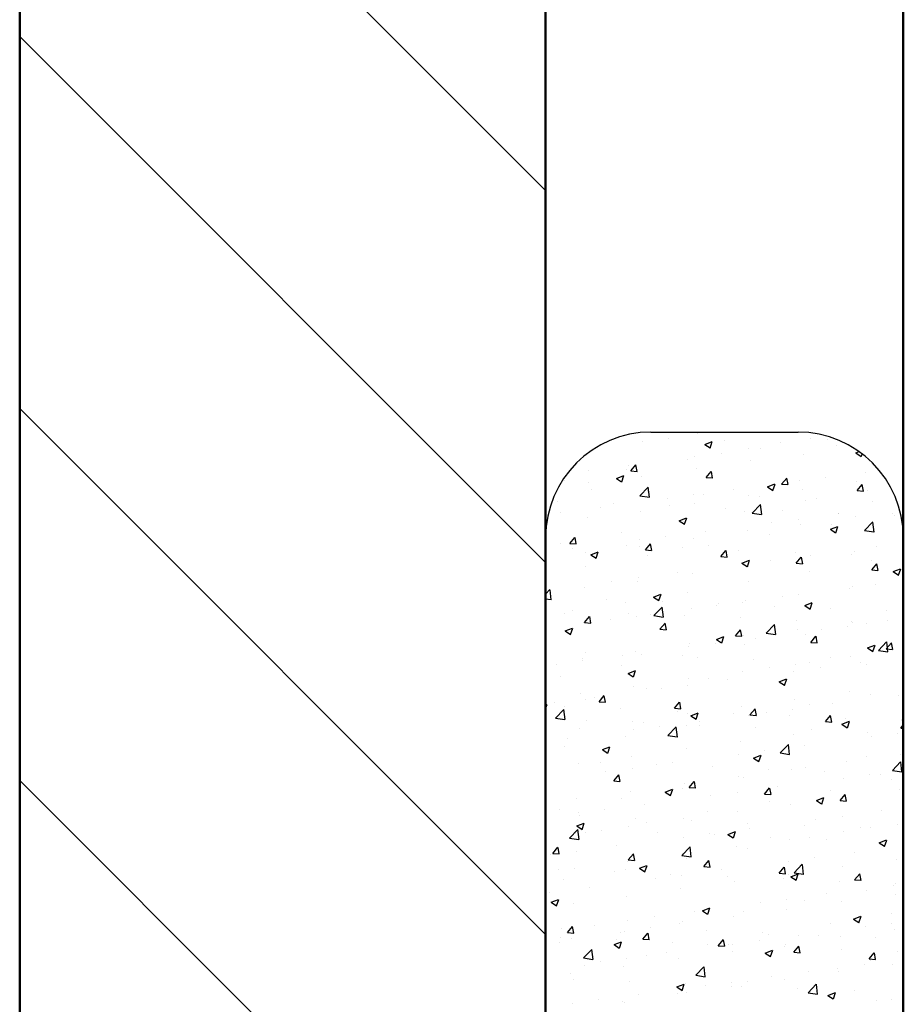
# Model space of a CAD drawing. Header units: millimetres. Extents: x -187295 to -99325, y -133089 to -73689.
# Tile 20 of 34: x -147576 to -147156, y -119249 to -118781. Entities that reach past the tile are written whole.
import ezdxf

# ---------------------------------------------------------------- set-up
doc = ezdxf.new("R2010")
doc.units = ezdxf.units.MM
doc.header["$LTSCALE"] = 50
doc.linetypes.add('CENTER', pattern=[7, 4, -1, 1, -1])
doc.layers.add('AM_0', color=7, linetype='Continuous', lineweight=50)
doc.layers.add('OSIE', color=1, linetype='CENTER', lineweight=9)
doc.layers.add('KOSMETYKA', color=7, linetype='Continuous')

msp = doc.modelspace()

# ---------------------------------------------------------------- linework, layer by layer
at = {"color": 3}
for p, q in [((-147325.954, -118862.112), (-147575.954, -118612.112)), ((-147325.954, -119038.889), (-147575.954, -118788.889)), ((-147325.954, -119215.666), (-147575.954, -118965.666)), ((-147253.764, -118977.426), (-147253.764, -118977.426)), ((-147279.733, -118981.175), (-147279.733, -118981.175)), ((-147267.758, -118979.733), (-147267.758, -118979.733)), ((-147250.313, -118982.754), (-147246.812, -118981.41)), ((-147250.313, -118982.754), (-147247.825, -118984.431)), ((-147247.758, -118984.451), (-147246.744, -118981.43)), ((-147241.066, -118980.861), (-147241.066, -118980.861)), ((-147214.375, -118981.989), (-147214.375, -118981.989)), ((-147200.222, -118979.748), (-147200.222, -118979.748)), ((-147192.083, -118980.39), (-147192.083, -118980.39)), ((-147187.684, -118983.117), (-147187.684, -118983.117)), ((-147242.597, -118987.041), (-147242.597, -118987.041)), ((-147229.381, -118984.753), (-147229.381, -118984.753)), ((-147223.661, -118984.548), (-147223.661, -118984.548)), ((-147203.445, -118987.349), (-147203.445, -118987.349)), ((-147178.456, -118986.758), (-147176.934, -118986.174)), ((-147178.456, -118986.758), (-147175.969, -118988.436)), ((-147175.901, -118988.455), (-147175.493, -118987.24)), ((-147285.503, -118995.295), (-147283.093, -118992.423)), ((-147282.447, -118995.577), (-147283.025, -118992.443)), ((-147258.54, -118989.759), (-147258.54, -118989.759)), ((-147255.114, -118988.689), (-147255.114, -118988.689)), ((-147228.7, -118990.55), (-147228.7, -118990.55)), ((-147305.628, -118995.339), (-147305.628, -118995.339)), ((-147287.7, -118994.764), (-147287.7, -118994.764)), ((-147286.692, -118992.846), (-147286.692, -118992.846)), ((-147285.503, -118995.295), (-147282.515, -118995.557)), ((-147254.372, -118994.071), (-147254.372, -118994.071)), ((-147249.64, -118998.433), (-147247.23, -118995.56)), ((-147246.584, -118998.714), (-147247.162, -118995.58)), ((-147173.783, -118995.97), (-147173.783, -118995.97)), ((-147316.859, -118999.769), (-147316.859, -118999.769)), ((-147305.597, -119001.021), (-147305.597, -119001.021)), ((-147292.324, -118998.88), (-147288.823, -118997.536)), ((-147292.324, -118998.88), (-147289.837, -119000.558)), ((-147289.769, -119000.578), (-147288.755, -118997.556)), ((-147280.341, -118997.82), (-147280.341, -118997.82)), ((-147249.64, -118998.433), (-147246.652, -118998.694)), ((-147220.467, -119002.885), (-147216.966, -119001.541)), ((-147217.912, -119004.582), (-147216.898, -119001.56)), ((-147213.777, -119001.571), (-147211.367, -118998.698)), ((-147213.777, -119001.571), (-147210.789, -119001.832)), ((-147210.721, -119001.852), (-147211.299, -118998.718)), ((-147205.237, -119000.111), (-147205.237, -119000.111)), ((-147192.72, -118998.463), (-147192.72, -118998.463)), ((-147178.084, -119000.245), (-147178.084, -119000.245)), ((-147177.914, -119004.708), (-147175.504, -119001.835)), ((-147174.858, -119004.99), (-147175.436, -119001.856)), ((-147304.185, -119004.155), (-147304.185, -119004.155)), ((-147281.114, -119007.1), (-147277.22, -119003.041)), ((-147277.494, -119005.283), (-147277.494, -119005.283)), ((-147276.598, -119007.817), (-147277.151, -119003.069)), ((-147250.803, -119006.411), (-147250.803, -119006.411)), ((-147236.814, -119004.268), (-147236.814, -119004.268)), ((-147220.467, -119002.885), (-147217.98, -119004.562)), ((-147204.053, -119003.994), (-147204.053, -119003.994)), ((-147177.914, -119004.708), (-147174.926, -119004.97)), ((-147173.127, -119004.576), (-147173.127, -119004.576)), ((-147320.334, -119009.744), (-147320.334, -119009.744)), ((-147293.643, -119010.872), (-147293.643, -119010.872)), ((-147281.114, -119007.1), (-147276.667, -119007.789)), ((-147268.268, -119008.409), (-147268.268, -119008.409)), ((-147255.751, -119006.761), (-147255.751, -119006.761)), ((-147254.98, -119010.715), (-147254.98, -119010.715)), ((-147229.308, -119007.195), (-147229.308, -119007.195)), ((-147227.752, -119015.376), (-147223.858, -119011.317)), ((-147224.112, -119007.539), (-147224.112, -119007.539)), ((-147223.236, -119016.093), (-147223.789, -119011.345)), ((-147202.286, -119009.581), (-147202.286, -119009.581)), ((-147197.421, -119008.666), (-147197.421, -119008.666)), ((-147170.73, -119009.794), (-147170.73, -119009.794)), ((-147318.782, -119015.06), (-147318.782, -119015.06)), ((-147299.845, -119012.567), (-147299.845, -119012.567)), ((-147280.949, -119014.464), (-147280.949, -119014.464)), ((-147266.952, -119011.999), (-147266.952, -119011.999)), ((-147240.261, -119013.127), (-147240.261, -119013.127)), ((-147231.446, -119014.587), (-147231.446, -119014.587)), ((-147227.752, -119015.376), (-147223.305, -119016.065)), ((-147213.57, -119014.255), (-147213.57, -119014.255)), ((-147186.936, -119015.691), (-147186.936, -119015.691)), ((-147186.879, -119015.383), (-147186.879, -119015.383)), ((-147161.146, -119015.555), (-147161.146, -119015.555)), ((-147306.205, -119017.665), (-147306.205, -119017.665)), ((-147262.478, -119019.011), (-147258.977, -119017.667)), ((-147262.478, -119019.011), (-147259.991, -119020.689)), ((-147260.605, -119019.592), (-147260.605, -119019.592)), ((-147259.923, -119020.708), (-147258.91, -119017.687)), ((-147218.39, -119019.832), (-147218.39, -119019.832)), ((-147205.873, -119018.184), (-147205.873, -119018.184)), ((-147204.661, -119020.639), (-147204.661, -119020.639)), ((-147190.305, -119020.56), (-147190.305, -119020.56)), ((-147178.692, -119016.89), (-147178.692, -119016.89)), ((-147174.39, -119023.652), (-147170.496, -119019.593)), ((-147169.874, -119024.369), (-147170.427, -119019.62)), ((-147160.187, -119016.51), (-147160.187, -119016.51)), ((-147289.764, -119024.597), (-147289.764, -119024.597)), ((-147249.968, -119023.989), (-147249.968, -119023.989)), ((-147229.916, -119023.84), (-147229.916, -119023.84)), ((-147190.622, -119023.015), (-147187.121, -119021.672)), ((-147190.622, -119023.015), (-147188.135, -119024.693)), ((-147188.067, -119024.713), (-147187.053, -119021.691)), ((-147174.39, -119023.652), (-147169.943, -119024.341)), ((-147318.923, -119029.602), (-147318.923, -119029.602)), ((-147314.429, -119029.767), (-147312.018, -119026.895)), ((-147314.429, -119029.767), (-147311.44, -119030.029)), ((-147314.133, -119029.571), (-147314.133, -119029.571)), ((-147311.373, -119030.049), (-147311.951, -119026.915)), ((-147281.421, -119028.13), (-147281.421, -119028.13)), ((-147278.566, -119032.905), (-147276.155, -119030.032)), ((-147275.51, -119033.186), (-147276.088, -119030.052)), ((-147268.904, -119026.482), (-147268.904, -119026.482)), ((-147255.588, -119027.36), (-147255.588, -119027.36)), ((-147219.465, -119025.565), (-147219.465, -119025.565)), ((-147155.995, -119029.606), (-147155.995, -119029.606)), ((-147312.999, -119032.287), (-147312.999, -119032.287)), ((-147306.813, -119034.31), (-147306.813, -119034.31)), ((-147304.49, -119035.138), (-147300.989, -119033.794)), ((-147301.934, -119036.835), (-147300.921, -119033.814)), ((-147287.442, -119030.699), (-147287.442, -119030.699)), ((-147281.557, -119031.109), (-147281.557, -119031.109)), ((-147278.566, -119032.905), (-147275.577, -119033.166)), ((-147260.751, -119031.826), (-147260.751, -119031.826)), ((-147248.624, -119030.57), (-147248.624, -119030.57)), ((-147242.703, -119036.043), (-147240.292, -119033.17)), ((-147239.647, -119036.324), (-147240.225, -119033.19)), ((-147234.06, -119032.954), (-147234.06, -119032.954)), ((-147207.369, -119034.082), (-147207.369, -119034.082)), ((-147179.3, -119033.535), (-147179.3, -119033.535)), ((-147168.512, -119031.254), (-147168.512, -119031.254)), ((-147304.489, -119035.138), (-147302.002, -119036.815)), ((-147277.783, -119035.576), (-147277.783, -119035.576)), ((-147242.703, -119036.043), (-147239.714, -119036.304)), ((-147232.633, -119039.142), (-147229.132, -119037.798)), ((-147232.633, -119039.142), (-147230.146, -119040.82)), ((-147230.078, -119040.839), (-147229.064, -119037.818)), ((-147219.027, -119037.904), (-147219.027, -119037.904)), ((-147206.84, -119039.18), (-147204.429, -119036.307)), ((-147206.84, -119039.18), (-147203.851, -119039.442)), ((-147205.269, -119037.283), (-147205.269, -119037.283)), ((-147203.784, -119039.462), (-147204.362, -119036.328)), ((-147200.09, -119035.411), (-147200.09, -119035.411)), ((-147180.677, -119035.21), (-147180.677, -119035.21)), ((-147171.21, -119038.058), (-147171.21, -119038.058)), ((-147170.977, -119042.318), (-147168.566, -119039.445)), ((-147167.921, -119042.599), (-147168.499, -119039.465)), ((-147306.943, -119040.581), (-147306.943, -119040.581)), ((-147263.121, -119043.709), (-147263.121, -119043.709)), ((-147256.196, -119044.005), (-147256.196, -119044.005)), ((-147231.544, -119039.552), (-147231.544, -119039.552)), ((-147230.524, -119040.484), (-147230.524, -119040.484)), ((-147200.369, -119043.063), (-147200.369, -119043.063)), ((-147170.977, -119042.318), (-147167.988, -119042.579)), ((-147160.777, -119043.146), (-147157.276, -119041.803)), ((-147160.777, -119043.146), (-147158.289, -119044.824)), ((-147158.222, -119044.844), (-147157.208, -119041.822)), ((-147294.575, -119047.85), (-147294.575, -119047.85)), ((-147282.165, -119047.754), (-147282.165, -119047.754)), ((-147282.058, -119046.203), (-147282.058, -119046.203)), ((-147229.529, -119048.068), (-147229.529, -119048.068)), ((-147325.954, -119053.833), (-147323.953, -119051.747)), ((-147323.332, -119056.523), (-147323.884, -119051.774)), ((-147307.421, -119050.955), (-147307.421, -119050.955)), ((-147258.688, -119053.073), (-147258.688, -119053.073)), ((-147181.666, -119050.975), (-147181.666, -119050.975)), ((-147179.908, -119050.179), (-147179.908, -119050.179)), ((-147169.149, -119049.327), (-147169.149, -119049.327)), ((-147325.954, -119056.099), (-147323.4, -119056.495)), ((-147323.87, -119055.121), (-147323.87, -119055.121)), ((-147297.179, -119056.248), (-147297.179, -119056.248)), ((-147287.847, -119058.079), (-147287.847, -119058.079)), ((-147274.644, -119055.269), (-147271.143, -119053.925)), ((-147274.644, -119055.269), (-147272.157, -119056.946)), ((-147272.089, -119056.966), (-147271.075, -119053.945)), ((-147270.488, -119057.376), (-147270.488, -119057.376)), ((-147232.18, -119057.625), (-147232.18, -119057.625)), ((-147231.132, -119057.129), (-147231.132, -119057.129)), ((-147213.243, -119055.132), (-147213.243, -119055.132)), ((-147205.877, -119053.928), (-147205.877, -119053.928)), ((-147202.788, -119059.273), (-147199.287, -119057.929)), ((-147200.233, -119060.97), (-147199.219, -119057.949)), ((-147313.327, -119061.837), (-147313.327, -119061.837)), ((-147274.485, -119064.082), (-147270.591, -119060.023)), ((-147269.969, -119064.799), (-147270.522, -119060.05)), ((-147256.804, -119060.65), (-147256.804, -119060.65)), ((-147244.697, -119059.273), (-147244.697, -119059.273)), ((-147243.796, -119058.504), (-147243.796, -119058.504)), ((-147217.105, -119059.632), (-147217.105, -119059.632)), ((-147202.788, -119059.273), (-147200.301, -119060.951)), ((-147190.414, -119060.759), (-147190.414, -119060.759)), ((-147163.723, -119061.887), (-147163.723, -119061.887)), ((-147317.007, -119063.084), (-147317.007, -119063.084)), ((-147307.728, -119067.571), (-147307.728, -119067.571)), ((-147307.491, -119067.377), (-147305.081, -119064.504)), ((-147307.491, -119067.377), (-147304.503, -119067.638)), ((-147304.435, -119067.658), (-147305.013, -119064.524)), ((-147295.211, -119065.923), (-147295.211, -119065.923)), ((-147286.636, -119062.965), (-147286.636, -119062.965)), ((-147282.773, -119064.398), (-147282.773, -119064.398)), ((-147276.275, -119063.43), (-147276.275, -119063.43)), ((-147274.485, -119064.082), (-147270.038, -119064.771)), ((-147259.945, -119064.092), (-147259.945, -119064.092)), ((-147233.254, -119065.22), (-147233.254, -119065.22)), ((-147206.563, -119066.348), (-147206.563, -119066.348)), ((-147180.516, -119066.824), (-147180.516, -119066.824)), ((-147179.872, -119067.476), (-147179.872, -119067.476)), ((-147163.366, -119066.554), (-147163.366, -119066.554)), ((-147316.655, -119071.395), (-147313.154, -119070.051)), ((-147316.655, -119071.395), (-147314.168, -119073.073)), ((-147314.1, -119073.092), (-147313.086, -119070.071)), ((-147308.029, -119067.599), (-147308.029, -119067.599)), ((-147271.628, -119070.515), (-147269.218, -119067.642)), ((-147271.628, -119070.515), (-147268.64, -119070.776)), ((-147268.572, -119070.796), (-147269.15, -119067.662)), ((-147235.765, -119073.652), (-147233.355, -119070.779)), ((-147232.709, -119073.934), (-147233.287, -119070.799)), ((-147221.123, -119072.358), (-147217.229, -119068.299)), ((-147216.607, -119073.075), (-147217.16, -119068.326)), ((-147206.485, -119070.573), (-147206.485, -119070.573)), ((-147194.819, -119070.695), (-147194.819, -119070.695)), ((-147182.302, -119069.047), (-147182.302, -119069.047)), ((-147173.274, -119067.891), (-147173.274, -119067.891)), ((-147244.799, -119075.4), (-147241.298, -119074.056)), ((-147244.799, -119075.4), (-147242.312, -119077.077)), ((-147242.244, -119077.097), (-147241.23, -119074.075)), ((-147235.765, -119073.652), (-147232.777, -119073.914)), ((-147231.74, -119073.774), (-147231.74, -119073.774)), ((-147226.397, -119074.852), (-147226.397, -119074.852)), ((-147221.123, -119072.358), (-147216.676, -119073.047)), ((-147202.434, -119072.896), (-147202.434, -119072.896)), ((-147199.902, -119076.79), (-147197.492, -119073.917)), ((-147199.902, -119076.79), (-147196.914, -119077.051)), ((-147196.846, -119077.071), (-147197.424, -119073.937)), ((-147167.761, -119080.634), (-147163.867, -119076.575)), ((-147163.245, -119081.351), (-147163.798, -119076.602)), ((-147283.381, -119081.043), (-147283.381, -119081.043)), ((-147257.85, -119078.993), (-147257.85, -119078.993)), ((-147257.412, -119077.294), (-147257.412, -119077.294)), ((-147245.333, -119077.345), (-147245.333, -119077.345)), ((-147231.593, -119077.901), (-147231.593, -119077.901)), ((-147172.942, -119079.404), (-147169.441, -119078.06)), ((-147172.942, -119079.404), (-147170.455, -119081.082)), ((-147170.387, -119081.101), (-147169.374, -119078.08)), ((-147167.761, -119080.634), (-147163.314, -119081.323)), ((-147164.039, -119079.927), (-147161.629, -119077.055)), ((-147164.039, -119079.927), (-147161.051, -119080.189)), ((-147160.983, -119080.209), (-147161.561, -119077.075)), ((-147161.294, -119078.869), (-147161.294, -119078.869)), ((-147308.637, -119084.244), (-147308.637, -119084.244)), ((-147308.365, -119085.644), (-147308.365, -119085.644)), ((-147307.126, -119081.664), (-147307.126, -119081.664)), ((-147289.428, -119083.151), (-147289.428, -119083.151)), ((-147280.435, -119082.792), (-147280.435, -119082.792)), ((-147260.752, -119082.906), (-147260.752, -119082.906)), ((-147253.744, -119083.919), (-147253.744, -119083.919)), ((-147227.053, -119085.047), (-147227.053, -119085.047)), ((-147200.362, -119086.175), (-147200.362, -119086.175)), ((-147190.453, -119083.874), (-147190.453, -119083.874)), ((-147181.124, -119083.469), (-147181.124, -119083.469)), ((-147176.519, -119086.275), (-147176.519, -119086.275)), ((-147320.882, -119087.292), (-147320.882, -119087.292)), ((-147289.912, -119087.912), (-147289.912, -119087.912)), ((-147286.81, -119091.526), (-147283.309, -119090.182)), ((-147284.255, -119093.223), (-147283.241, -119090.202)), ((-147232.348, -119090.418), (-147232.348, -119090.418)), ((-147219.612, -119088.88), (-147219.612, -119088.88)), ((-147207.973, -119090.416), (-147207.973, -119090.416)), ((-147207.093, -119087.217), (-147207.093, -119087.217)), ((-147195.456, -119088.768), (-147195.456, -119088.768)), ((-147173.671, -119087.302), (-147173.671, -119087.302)), ((-147319.071, -119092.917), (-147319.071, -119092.917)), ((-147286.81, -119091.526), (-147284.323, -119093.204)), ((-147258.02, -119093.939), (-147258.02, -119093.939)), ((-147248.771, -119093.885), (-147248.771, -119093.885)), ((-147239.55, -119094.573), (-147239.55, -119094.573)), ((-147214.953, -119095.53), (-147211.453, -119094.187)), ((-147214.953, -119095.531), (-147212.466, -119097.208)), ((-147212.398, -119097.228), (-147211.385, -119094.206)), ((-147283.989, -119097.688), (-147283.989, -119097.688)), ((-147277.931, -119098.89), (-147277.931, -119098.89)), ((-147271.004, -119098.714), (-147271.004, -119098.714)), ((-147258.487, -119097.066), (-147258.487, -119097.066)), ((-147181.732, -119100.113), (-147181.732, -119100.113)), ((-147156.06, -119096.593), (-147156.06, -119096.593)), ((-147309.245, -119100.889), (-147309.245, -119100.889)), ((-147307.09, -119103.895), (-147307.09, -119103.895)), ((-147302.581, -119102.871), (-147302.581, -119102.871)), ((-147300.554, -119104.987), (-147298.143, -119102.114)), ((-147300.554, -119104.987), (-147297.565, -119105.248)), ((-147297.498, -119105.268), (-147298.076, -119102.134)), ((-147207.701, -119103.862), (-147207.701, -119103.862)), ((-147171.357, -119101.372), (-147171.357, -119101.372)), ((-147158.095, -119101.838), (-147158.095, -119101.838)), ((-147325.954, -119106.552), (-147325.32, -119106.309)), ((-147325.954, -119108.42), (-147325.252, -119106.329)), ((-147321.518, -119105.364), (-147321.518, -119105.364)), ((-147321.218, -119112.788), (-147317.324, -119108.729)), ((-147316.703, -119113.505), (-147317.255, -119108.756)), ((-147316.863, -119107.214), (-147316.863, -119107.214)), ((-147290.172, -119108.341), (-147290.172, -119108.341)), ((-147264.691, -119108.124), (-147262.28, -119105.251)), ((-147264.691, -119108.124), (-147261.702, -119108.386)), ((-147263.481, -119109.469), (-147263.481, -119109.469)), ((-147261.635, -119108.406), (-147262.213, -119105.271)), ((-147232.956, -119107.063), (-147232.956, -119107.063)), ((-147228.828, -119111.262), (-147226.417, -119108.389)), ((-147225.772, -119111.543), (-147226.35, -119108.409)), ((-147208.609, -119108.488), (-147208.609, -119108.488)), ((-147200.517, -119106.377), (-147200.517, -119106.377)), ((-147189.673, -119105.995), (-147189.673, -119105.995)), ((-147321.218, -119112.788), (-147316.771, -119113.477)), ((-147306.321, -119113.93), (-147306.321, -119113.93)), ((-147284.597, -119114.332), (-147284.597, -119114.332)), ((-147258.628, -119110.584), (-147258.628, -119110.584)), ((-147256.965, -119111.657), (-147253.464, -119110.313)), ((-147256.965, -119111.657), (-147254.477, -119113.335)), ((-147254.41, -119113.354), (-147253.396, -119110.333)), ((-147252.704, -119114.294), (-147252.704, -119114.294)), ((-147236.79, -119110.597), (-147236.79, -119110.597)), ((-147229.676, -119111.383), (-147229.676, -119111.383)), ((-147228.828, -119111.262), (-147225.839, -119111.523)), ((-147221.126, -119110.136), (-147221.126, -119110.136)), ((-147210.098, -119111.724), (-147210.098, -119111.724)), ((-147192.965, -119114.399), (-147190.554, -119111.527)), ((-147189.909, -119114.681), (-147190.487, -119111.547)), ((-147185.108, -119115.661), (-147181.607, -119114.318)), ((-147183.407, -119112.852), (-147183.407, -119112.852)), ((-147182.553, -119117.359), (-147181.539, -119114.337)), ((-147156.716, -119113.98), (-147156.716, -119113.98)), ((-147156.668, -119113.237), (-147156.668, -119113.237)), ((-147309.853, -119117.533), (-147309.853, -119117.533)), ((-147284.157, -119118.435), (-147284.157, -119118.435)), ((-147279.629, -119115.058), (-147279.629, -119115.058)), ((-147271.64, -119116.787), (-147271.64, -119116.787)), ((-147267.856, -119121.064), (-147263.962, -119117.005)), ((-147263.341, -119121.781), (-147263.893, -119117.032)), ((-147258.835, -119116.388), (-147258.835, -119116.388)), ((-147252.938, -119116.185), (-147252.938, -119116.185)), ((-147226.247, -119117.313), (-147226.247, -119117.313)), ((-147199.556, -119118.441), (-147199.556, -119118.441)), ((-147192.965, -119114.399), (-147189.976, -119114.661)), ((-147185.108, -119115.661), (-147182.621, -119117.339)), ((-147182.34, -119116.758), (-147182.34, -119116.758)), ((-147157.102, -119117.537), (-147155.954, -119116.169)), ((-147157.102, -119117.537), (-147155.954, -119117.637)), ((-147315.735, -119122.592), (-147315.735, -119122.592)), ((-147287.995, -119121.393), (-147287.995, -119121.393)), ((-147267.856, -119121.064), (-147263.409, -119121.753)), ((-147233.564, -119123.708), (-147233.564, -119123.708)), ((-147208.309, -119120.507), (-147208.309, -119120.507)), ((-147172.865, -119119.568), (-147172.865, -119119.568)), ((-147171.249, -119121.559), (-147171.249, -119121.559)), ((-147158.732, -119119.911), (-147158.732, -119119.911)), ((-147317.154, -119126.398), (-147317.154, -119126.398)), ((-147298.976, -119127.784), (-147295.475, -119126.44)), ((-147298.976, -119127.784), (-147296.489, -119129.461)), ((-147296.421, -119129.481), (-147295.407, -119126.459)), ((-147259.236, -119127.228), (-147259.236, -119127.228)), ((-147221.763, -119128.209), (-147221.763, -119128.209)), ((-147214.494, -119129.34), (-147210.6, -119125.281)), ((-147209.979, -119130.057), (-147210.531, -119125.308)), ((-147202.826, -119125.716), (-147202.826, -119125.716)), ((-147285.205, -119130.977), (-147285.205, -119130.977)), ((-147234.28, -119129.857), (-147234.28, -119129.857)), ((-147227.119, -119131.788), (-147223.618, -119130.444)), ((-147227.119, -119131.788), (-147224.632, -119133.466)), ((-147224.564, -119133.485), (-147223.55, -119130.464)), ((-147214.494, -119129.34), (-147210.047, -119130.029)), ((-147173.422, -119131.205), (-147173.422, -119131.205)), ((-147157.276, -119129.882), (-147157.276, -119129.882)), ((-147310.461, -119134.178), (-147310.461, -119134.178)), ((-147300.119, -119133.757), (-147300.119, -119133.757)), ((-147284.794, -119136.507), (-147284.794, -119136.507)), ((-147273.428, -119134.884), (-147273.428, -119134.884)), ((-147265.857, -119134.014), (-147265.857, -119134.014)), ((-147246.737, -119136.012), (-147246.737, -119136.012)), ((-147220.046, -119137.14), (-147220.046, -119137.14)), ((-147208.917, -119137.152), (-147208.917, -119137.152)), ((-147202.581, -119136.211), (-147202.581, -119136.211)), ((-147182.947, -119133.403), (-147182.947, -119133.403)), ((-147161.132, -119137.615), (-147157.238, -119133.557)), ((-147161.132, -119137.615), (-147156.685, -119138.305)), ((-147156.616, -119138.333), (-147157.169, -119133.584)), ((-147297.311, -119138.155), (-147297.311, -119138.155)), ((-147293.616, -119142.596), (-147291.206, -119139.723)), ((-147290.56, -119142.878), (-147291.138, -119139.743)), ((-147234.172, -119140.352), (-147234.172, -119140.352)), ((-147231.74, -119141.216), (-147231.74, -119141.216)), ((-147193.355, -119138.268), (-147193.355, -119138.268)), ((-147184.402, -119141.279), (-147184.402, -119141.279)), ((-147171.885, -119139.631), (-147171.885, -119139.631)), ((-147166.664, -119139.395), (-147166.664, -119139.395)), ((-147161.441, -119142.184), (-147161.441, -119142.184)), ((-147325.954, -119392.442), (-147575.954, -119142.442)), ((-147293.616, -119142.596), (-147290.628, -119142.858)), ((-147269.13, -119147.915), (-147265.629, -119146.571)), ((-147266.575, -119149.612), (-147265.562, -119146.59)), ((-147260.9, -119146.221), (-147260.9, -119146.221)), ((-147259.844, -119143.873), (-147259.844, -119143.873)), ((-147257.753, -119145.734), (-147255.343, -119142.861)), ((-147257.753, -119145.734), (-147254.765, -119145.995)), ((-147254.697, -119146.015), (-147255.275, -119142.881)), ((-147221.89, -119148.871), (-147219.48, -119145.999)), ((-147218.834, -119149.153), (-147219.412, -119146.019)), ((-147215.98, -119145.437), (-147215.98, -119145.437)), ((-147157.884, -119146.527), (-147157.884, -119146.527)), ((-147311.069, -119150.823), (-147311.069, -119150.823)), ((-147290.059, -119151.226), (-147290.059, -119151.226)), ((-147285.813, -119147.622), (-147285.813, -119147.622)), ((-147269.13, -119147.915), (-147266.643, -119149.592)), ((-147247.433, -119149.578), (-147247.433, -119149.578)), ((-147234.916, -119147.93), (-147234.916, -119147.93)), ((-147221.89, -119148.871), (-147218.902, -119149.133)), ((-147197.274, -119151.919), (-147193.773, -119150.575)), ((-147194.719, -119153.616), (-147193.705, -119150.595)), ((-147190.6, -119147.189), (-147190.6, -119147.189)), ((-147186.027, -119152.009), (-147183.617, -119149.136)), ((-147183.555, -119150.047), (-147183.555, -119150.047)), ((-147182.971, -119152.29), (-147183.549, -119149.156)), ((-147319.218, -119156.232), (-147319.218, -119156.232)), ((-147297.947, -119156.228), (-147297.947, -119156.228)), ((-147279.011, -119153.735), (-147279.011, -119153.735)), ((-147219.76, -119152.194), (-147219.76, -119152.194)), ((-147209.525, -119153.796), (-147209.525, -119153.796)), ((-147197.274, -119151.919), (-147194.787, -119153.597)), ((-147186.027, -119152.009), (-147183.038, -119152.27)), ((-147310.464, -119157.876), (-147310.464, -119157.876)), ((-147309.856, -119159.306), (-147309.856, -119159.306)), ((-147283.165, -119160.434), (-147283.165, -119160.434)), ((-147260.452, -119160.518), (-147260.452, -119160.518)), ((-147248.919, -119157.199), (-147248.919, -119157.199)), ((-147234.78, -119156.997), (-147234.78, -119156.997)), ((-147197.556, -119161), (-147197.556, -119161)), ((-147185.039, -119159.352), (-147185.039, -119159.352)), ((-147166.102, -119156.859), (-147166.102, -119156.859)), ((-147314.589, -119169.77), (-147310.695, -119165.711)), ((-147311.141, -119164.041), (-147307.641, -119162.697)), ((-147311.141, -119164.041), (-147308.654, -119165.719)), ((-147310.074, -119170.487), (-147310.626, -119165.738)), ((-147308.587, -119165.738), (-147307.573, -119162.717)), ((-147286.421, -119164.267), (-147286.421, -119164.267)), ((-147278.078, -119162.205), (-147278.078, -119162.205)), ((-147256.474, -119161.562), (-147256.474, -119161.562)), ((-147229.783, -119162.69), (-147229.783, -119162.69)), ((-147229.133, -119165.157), (-147229.133, -119165.157)), ((-147203.092, -119163.817), (-147203.092, -119163.817)), ((-147176.401, -119164.945), (-147176.401, -119164.945)), ((-147171.505, -119164.687), (-147171.505, -119164.687)), ((-147158.492, -119163.172), (-147158.492, -119163.172)), ((-147314.589, -119169.77), (-147310.142, -119170.459)), ((-147311.677, -119167.467), (-147311.677, -119167.467)), ((-147307.238, -119167.21), (-147307.238, -119167.21)), ((-147299.314, -119166.023), (-147299.314, -119166.023)), ((-147272.623, -119167.15), (-147272.623, -119167.15)), ((-147260.587, -119169.298), (-147260.587, -119169.298)), ((-147248.07, -119167.65), (-147248.07, -119167.65)), ((-147245.932, -119168.278), (-147245.932, -119168.278)), ((-147239.285, -119168.045), (-147235.784, -119166.702)), ((-147239.285, -119168.046), (-147236.798, -119169.723)), ((-147236.73, -119169.743), (-147235.716, -119166.721)), ((-147219.24, -119169.406), (-147219.24, -119169.406)), ((-147210.133, -119170.441), (-147210.133, -119170.441)), ((-147200.664, -119169.692), (-147200.664, -119169.692)), ((-147184.163, -119166.692), (-147184.163, -119166.692)), ((-147322.542, -119177.068), (-147320.131, -119174.195)), ((-147319.485, -119177.35), (-147320.064, -119174.215)), ((-147292.164, -119173.455), (-147292.164, -119173.455)), ((-147261.227, -119178.045), (-147257.333, -119173.987)), ((-147256.712, -119178.763), (-147257.264, -119174.014)), ((-147235.388, -119173.642), (-147235.388, -119173.642)), ((-147229.823, -119174.697), (-147229.823, -119174.697)), ((-147192.549, -119170.534), (-147192.549, -119170.534)), ((-147167.429, -119172.05), (-147163.928, -119170.706)), ((-147167.428, -119172.05), (-147164.941, -119173.727)), ((-147165.858, -119171.661), (-147165.858, -119171.661)), ((-147164.874, -119173.747), (-147163.86, -119170.726)), ((-147323.618, -119177.596), (-147323.618, -119177.596)), ((-147322.542, -119177.068), (-147319.553, -119177.33)), ((-147311.101, -119175.948), (-147311.101, -119175.948)), ((-147286.679, -119180.206), (-147284.268, -119177.333)), ((-147283.622, -119180.487), (-147284.201, -119177.353)), ((-147261.227, -119178.045), (-147256.78, -119178.735)), ((-147261.06, -119177.162), (-147261.06, -119177.162)), ((-147258.983, -119179.702), (-147258.983, -119179.702)), ((-147198.192, -119179.073), (-147198.192, -119179.073)), ((-147179.256, -119176.58), (-147179.256, -119176.58)), ((-147159.1, -119179.816), (-147159.1, -119179.816)), ((-147312.285, -119184.112), (-147312.285, -119184.112)), ((-147287.029, -119180.911), (-147287.029, -119180.911)), ((-147286.679, -119180.206), (-147283.69, -119180.467)), ((-147281.296, -119184.172), (-147277.795, -119182.828)), ((-147281.296, -119184.172), (-147278.809, -119185.85)), ((-147278.741, -119185.869), (-147277.727, -119182.848)), ((-147250.816, -119183.343), (-147248.405, -119180.471)), ((-147250.816, -119183.343), (-147247.827, -119183.605)), ((-147247.759, -119183.625), (-147248.338, -119180.491)), ((-147214.953, -119186.481), (-147212.542, -119183.608)), ((-147211.896, -119186.762), (-147212.475, -119183.628)), ((-147210.709, -119180.72), (-147210.709, -119180.72)), ((-147207.865, -119186.321), (-147203.971, -119182.263)), ((-147203.35, -119187.039), (-147203.902, -119182.29)), ((-147184.771, -119183.337), (-147184.771, -119183.337)), ((-147319.804, -119184.722), (-147319.804, -119184.722)), ((-147293.113, -119185.85), (-147293.113, -119185.85)), ((-147288.142, -119184.708), (-147288.142, -119184.708)), ((-147273.74, -119189.019), (-147273.74, -119189.019)), ((-147266.422, -119186.977), (-147266.422, -119186.977)), ((-147261.223, -119187.371), (-147261.223, -119187.371)), ((-147242.287, -119184.878), (-147242.287, -119184.878)), ((-147239.73, -119188.105), (-147239.73, -119188.105)), ((-147214.953, -119186.481), (-147211.964, -119186.742)), ((-147210.741, -119187.086), (-147210.741, -119187.086)), ((-147209.44, -119188.176), (-147205.939, -119186.833)), ((-147209.44, -119188.176), (-147206.952, -119189.854)), ((-147207.865, -119186.321), (-147203.418, -119187.011)), ((-147206.885, -119189.874), (-147205.871, -119186.852)), ((-147179.09, -119189.619), (-147176.679, -119186.746)), ((-147176.033, -119189.9), (-147176.612, -119186.766)), ((-147317.301, -119189.713), (-147317.301, -119189.713)), ((-147305.318, -119193.176), (-147305.318, -119193.176)), ((-147261.668, -119193.807), (-147261.668, -119193.807)), ((-147235.996, -119190.287), (-147235.996, -119190.287)), ((-147213.039, -119189.233), (-147213.039, -119189.233)), ((-147186.348, -119190.361), (-147186.348, -119190.361)), ((-147179.09, -119189.619), (-147176.101, -119189.88)), ((-147160.831, -119192.143), (-147160.831, -119192.143)), ((-147159.657, -119191.488), (-147159.657, -119191.488)), ((-147324.254, -119195.669), (-147324.254, -119195.669)), ((-147287.637, -119197.556), (-147287.637, -119197.556)), ((-147192.409, -119196.3), (-147192.409, -119196.3)), ((-147173.569, -119194.52), (-147173.569, -119194.52)), ((-147159.708, -119196.461), (-147159.708, -119196.461)), ((-147323.307, -119200.299), (-147319.806, -119198.955)), ((-147323.307, -119200.299), (-147320.82, -119201.976)), ((-147320.752, -119201.996), (-147319.739, -119198.974)), ((-147312.893, -119200.757), (-147312.893, -119200.757)), ((-147251.451, -119204.303), (-147247.95, -119202.959)), ((-147248.896, -119206), (-147247.882, -119202.979)), ((-147223.863, -119200.441), (-147223.863, -119200.441)), ((-147211.346, -119198.793), (-147211.346, -119198.793)), ((-147202.729, -119199.525), (-147202.729, -119199.525)), ((-147185.379, -119199.981), (-147185.379, -119199.981)), ((-147274.377, -119207.091), (-147274.377, -119207.091)), ((-147255.44, -119204.598), (-147255.44, -119204.598)), ((-147251.451, -119204.303), (-147248.964, -119205.981)), ((-147236.604, -119206.931), (-147236.604, -119206.931)), ((-147231.888, -119204.53), (-147231.888, -119204.53)), ((-147211.349, -119203.73), (-147211.349, -119203.73)), ((-147179.594, -119208.307), (-147176.093, -119206.963)), ((-147177.039, -119210.005), (-147176.026, -119206.983)), ((-147161.588, -119205.498), (-147161.588, -119205.498)), ((-147315.604, -119214.678), (-147313.194, -119211.805)), ((-147312.548, -119214.959), (-147313.126, -119211.825)), ((-147302.849, -119211.399), (-147302.849, -119211.399)), ((-147286.894, -119208.739), (-147286.894, -119208.739)), ((-147276.158, -119212.527), (-147276.158, -119212.527)), ((-147262.276, -119210.452), (-147262.276, -119210.452)), ((-147261.047, -119209.536), (-147261.047, -119209.536)), ((-147190.748, -119210.503), (-147190.748, -119210.503)), ((-147179.594, -119208.307), (-147177.107, -119209.985)), ((-147173.985, -119211.863), (-147173.985, -119211.863)), ((-147161.468, -119210.216), (-147161.468, -119210.216)), ((-147318.998, -119216.988), (-147318.998, -119216.988)), ((-147318.471, -119212.897), (-147318.471, -119212.897)), ((-147315.604, -119214.678), (-147312.615, -119214.939)), ((-147290.206, -119214.541), (-147290.206, -119214.541)), ((-147288.245, -119214.201), (-147288.245, -119214.201)), ((-147279.741, -119217.815), (-147277.331, -119214.943)), ((-147276.685, -119218.097), (-147277.263, -119214.963)), ((-147249.467, -119213.655), (-147249.467, -119213.655)), ((-147222.776, -119214.783), (-147222.776, -119214.783)), ((-147219.907, -119215.509), (-147219.907, -119215.509)), ((-147205.562, -119216.021), (-147205.562, -119216.021)), ((-147196.085, -119215.91), (-147196.085, -119215.91)), ((-147185.987, -119216.626), (-147185.987, -119216.626)), ((-147169.394, -119217.038), (-147169.394, -119217.038)), ((-147160.316, -119213.106), (-147160.316, -119213.106)), ((-147319.366, -119219.546), (-147319.366, -119219.546)), ((-147313.501, -119217.402), (-147313.501, -119217.402)), ((-147293.462, -119220.43), (-147289.961, -119219.086)), ((-147293.462, -119220.43), (-147290.975, -119222.107)), ((-147292.307, -119218.116), (-147292.307, -119218.116)), ((-147290.907, -119222.127), (-147289.893, -119219.105)), ((-147279.741, -119217.815), (-147276.752, -119218.077)), ((-147265.616, -119219.243), (-147265.616, -119219.243)), ((-147249.066, -119220.514), (-147249.066, -119220.514)), ((-147243.878, -119220.953), (-147241.468, -119218.08)), ((-147243.878, -119220.953), (-147240.889, -119221.214)), ((-147240.822, -119221.234), (-147241.4, -119218.1)), ((-147238.925, -119220.371), (-147238.925, -119220.371)), ((-147237.016, -119220.162), (-147237.016, -119220.162)), ((-147224.499, -119218.514), (-147224.499, -119218.514)), ((-147212.234, -119221.499), (-147212.234, -119221.499)), ((-147211.957, -119220.375), (-147211.957, -119220.375)), ((-147208.015, -119224.091), (-147205.605, -119221.218)), ((-147204.959, -119224.372), (-147205.537, -119221.238)), ((-147307.96, -119226.751), (-147304.066, -119222.693)), ((-147303.445, -119227.469), (-147303.997, -119222.72)), ((-147278.226, -119225.519), (-147278.226, -119225.519)), ((-147268.594, -119224.319), (-147268.594, -119224.319)), ((-147237.212, -119223.576), (-147237.212, -119223.576)), ((-147221.605, -119224.434), (-147218.104, -119223.09)), ((-147221.605, -119224.434), (-147219.118, -119226.112)), ((-147219.051, -119226.131), (-147218.037, -119223.11)), ((-147208.015, -119224.091), (-147205.026, -119224.352)), ((-147185.542, -119222.627), (-147185.542, -119222.627)), ((-147172.152, -119227.228), (-147169.742, -119224.355)), ((-147169.096, -119227.51), (-147169.674, -119224.376)), ((-147158.851, -119223.754), (-147158.851, -119223.754)), ((-147307.96, -119226.751), (-147303.513, -119227.441)), ((-147307.385, -119230.524), (-147307.385, -119230.524)), ((-147300.047, -119228.46), (-147300.047, -119228.46)), ((-147288.853, -119230.845), (-147288.853, -119230.845)), ((-147287.53, -119226.812), (-147287.53, -119226.812)), ((-147262.884, -119227.096), (-147262.884, -119227.096)), ((-147254.598, -119235.027), (-147250.704, -119230.969)), ((-147250.083, -119235.745), (-147250.635, -119230.996)), ((-147174.621, -119229.936), (-147174.621, -119229.936)), ((-147172.152, -119227.228), (-147169.163, -119227.49)), ((-147171.652, -119228.001), (-147171.652, -119228.001)), ((-147160.924, -119229.75), (-147160.924, -119229.75)), ((-147314.109, -119234.046), (-147314.109, -119234.046)), ((-147254.598, -119235.027), (-147250.151, -119235.717)), ((-147218.716, -119235.741), (-147218.716, -119235.741)), ((-147200.812, -119233.006), (-147200.812, -119233.006)), ((-147187.138, -119231.584), (-147187.138, -119231.584)), ((-147186.595, -119233.271), (-147186.595, -119233.271)), ((-147312.797, -119236.815), (-147312.797, -119236.815)), ((-147286.106, -119237.943), (-147286.106, -119237.943)), ((-147263.617, -119240.56), (-147260.116, -119239.217)), ((-147263.616, -119240.561), (-147261.129, -119242.238)), ((-147261.062, -119242.258), (-147260.048, -119239.236)), ((-147259.415, -119239.07), (-147259.415, -119239.07)), ((-147250.17, -119239.882), (-147250.17, -119239.882)), ((-147237.82, -119240.221), (-147237.82, -119240.221)), ((-147237.653, -119238.234), (-147237.653, -119238.234)), ((-147232.724, -119240.198), (-147232.724, -119240.198)), ((-147229.971, -119238.012), (-147229.971, -119238.012)), ((-147212.565, -119237.02), (-147212.565, -119237.02)), ((-147201.236, -119243.303), (-147197.342, -119239.244)), ((-147196.721, -119244.021), (-147197.273, -119239.272)), ((-147281.747, -119244.04), (-147281.747, -119244.04)), ((-147263.492, -119243.741), (-147263.492, -119243.741)), ((-147259.13, -119243.017), (-147259.13, -119243.017)), ((-147206.032, -119241.326), (-147206.032, -119241.326)), ((-147201.236, -119243.303), (-147196.789, -119243.993)), ((-147191.76, -119244.565), (-147188.259, -119243.221)), ((-147191.76, -119244.565), (-147189.273, -119246.242)), ((-147189.205, -119246.262), (-147188.191, -119243.241)), ((-147179.341, -119242.454), (-147179.341, -119242.454)), ((-147313.201, -119248.18), (-147313.201, -119248.18)), ((-147300.684, -119246.533), (-147300.684, -119246.533)), ((-147289.461, -119247.49), (-147289.461, -119247.49)), ((-147288.289, -119248.022), (-147288.289, -119248.022)), ((-147168.838, -119247.164), (-147168.838, -119247.164)), ((-147161.532, -119246.395), (-147161.532, -119246.395))]:
    msp.add_line(p, q, dxfattribs=at)
at = {"color": 3, "linetype": 'Continuous'}
msp.add_line((-147275.954, -118976.89), (-147205.954, -118976.89), dxfattribs=at)
at = {"layer": 'AM_0'}
for p, q in [((-147325.954, -117524.14), (-147325.954, -119621.803)), ((-147155.954, -119621.803), (-147155.954, -117524.14)), ((-147575.954, -119574.14), (-147575.954, -117674.14))]:
    msp.add_line(p, q, dxfattribs=at)
at = {"layer": 'KOSMETYKA', "color": 3}
for p, q in [((-147325.954, -119026.89), (-147325.954, -119526.89)), ((-147155.954, -119026.89), (-147155.954, -119526.89))]:
    msp.add_line(p, q, dxfattribs=at)
for centre, start, end in [((-147275.954, -119026.89), 90, 180), ((-147205.954, -119026.89), 0, 90)]:
    msp.add_arc(centre, 50, start, end, dxfattribs=at)
at = {"layer": 'OSIE', "color": 3, "linetype": 'Continuous'}
msp.add_line((-147325.954, -117524.14), (-147325.954, -119574.14), dxfattribs=at)

doc.saveas('drawing.dxf')
